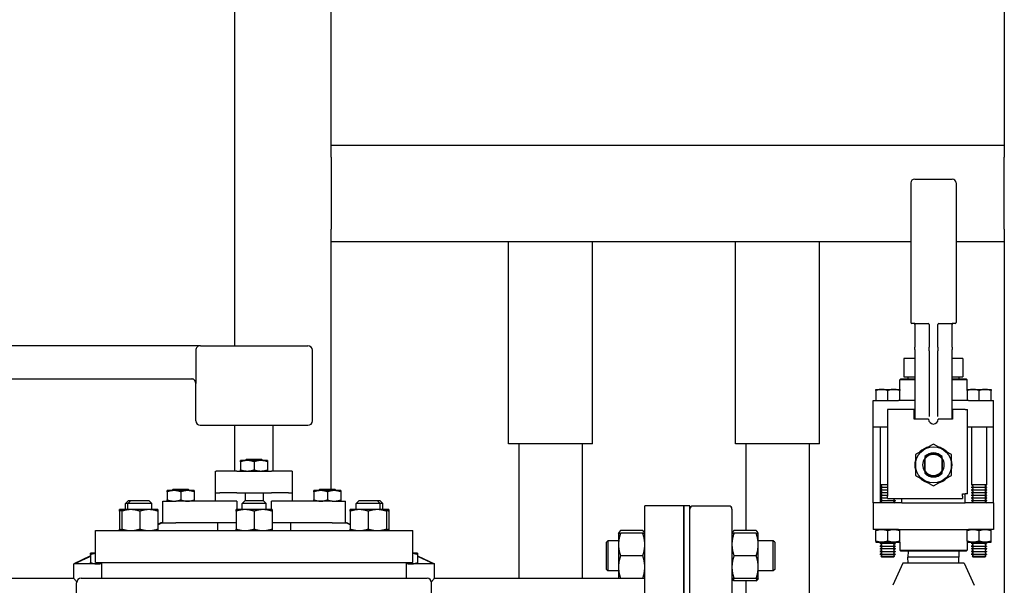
# Paper-space layout 'SHEET_3' of a CAD drawing. Header units: inches. Extents: x 3 to 360, y 8 to 227.
# Tile 98 of 117: x 205 to 226, y 171 to 183. Entities that reach past the tile are written whole.
import ezdxf

# ---------------------------------------------------------------- set-up
doc = ezdxf.new("R2010")
doc.units = ezdxf.units.IN
doc.header["$LTSCALE"] = 10.666667
doc.header["$MEASUREMENT"] = 0
doc.layers.get('0').update_dxf_attribs({"lineweight": 25})

psp = doc.layouts.new('SHEET_3')

# ---------------------------------------------------------------- linework, layer by layer
for p, q in [((209.825, 176.221), (209.825, 190.142)), ((211.825, 180.39), (211.825, 190.142)), ((225.825, 189.429), (225.825, 180.39)), ((211.825, 180.14), (211.825, 180.39)), ((211.825, 180.39), (225.825, 180.39)), ((225.825, 180.39), (225.825, 180.14)), ((211.825, 180.14), (211.825, 178.64)), ((225.825, 178.64), (225.825, 180.14)), ((223.881, 179.603), (223.881, 176.703)), ((223.961, 179.683), (224.741, 179.683)), ((224.821, 179.603), (224.821, 176.703)), ((211.825, 178.39), (211.825, 178.64)), ((225.825, 178.64), (225.825, 178.39)), ((211.825, 173.241), (211.825, 178.39)), ((211.825, 178.39), (223.881, 178.39)), ((215.514, 174.182), (215.514, 178.39)), ((217.264, 174.182), (217.264, 178.39)), ((220.235, 174.182), (220.235, 178.39)), ((221.985, 174.182), (221.985, 178.39)), ((224.821, 178.39), (225.825, 178.39)), ((225.825, 178.39), (225.825, 170.64)), ((223.961, 176.683), (223.901, 176.683)), ((223.961, 176.683), (224.25, 176.683)), ((223.961, 176.663), (223.961, 176.189)), ((224.261, 176.663), (224.261, 176.189)), ((224.441, 176.189), (224.441, 176.663)), ((224.453, 176.683), (224.741, 176.683)), ((224.801, 176.683), (224.741, 176.683)), ((224.741, 176.189), (224.741, 176.663)), ((209.106, 176.221), (201.428, 176.221)), ((209.014, 176.127), (209.014, 175.531)), ((209.106, 176.221), (211.343, 176.221)), ((211.436, 174.66), (211.436, 176.127)), ((223.961, 176.144), (223.961, 176.189)), ((223.961, 176.144), (223.961, 174.801)), ((224.261, 176.115), (224.261, 176.189)), ((224.261, 176.115), (224.261, 174.753)), ((224.441, 176.189), (224.441, 176.115)), ((224.441, 174.753), (224.441, 176.115)), ((224.741, 176.189), (224.741, 176.144)), ((224.741, 174.801), (224.741, 176.144)), ((223.739, 175.956), (223.739, 175.576)), ((223.961, 175.956), (223.739, 175.956)), ((224.963, 175.956), (224.741, 175.956)), ((224.963, 175.956), (224.963, 175.576)), ((201.428, 175.531), (208.926, 175.531)), ((223.671, 175.533), (223.651, 175.513)), ((223.961, 175.513), (223.651, 175.513)), ((223.651, 175.313), (223.651, 175.513)), ((223.671, 175.533), (223.961, 175.533)), ((223.739, 175.576), (223.882, 175.576)), ((223.821, 175.576), (223.821, 175.533)), ((223.882, 175.576), (223.903, 175.576)), ((223.903, 175.576), (223.961, 175.576)), ((224.741, 175.576), (224.8, 175.576)), ((224.741, 175.533), (225.031, 175.533)), ((225.051, 175.513), (224.741, 175.513)), ((224.8, 175.576), (224.821, 175.576)), ((224.821, 175.576), (224.963, 175.576)), ((224.882, 175.576), (224.882, 175.533)), ((225.031, 175.533), (225.051, 175.513)), ((225.051, 175.313), (225.051, 175.513)), ((209.011, 174.66), (209.011, 175.438)), ((223.151, 175.313), (223.651, 175.313)), ((223.151, 175.29), (223.151, 175.083)), ((223.401, 175.083), (223.401, 175.29)), ((223.651, 175.083), (223.651, 175.29)), ((225.051, 175.313), (225.551, 175.313)), ((225.051, 175.29), (225.051, 175.083)), ((225.301, 175.083), (225.301, 175.29)), ((225.551, 175.083), (225.551, 175.29)), ((223.101, 175.083), (223.625, 175.083)), ((223.101, 174.533), (223.101, 175.083)), ((223.737, 175.083), (223.625, 175.083)), ((223.961, 175.083), (223.737, 175.083)), ((224.966, 175.083), (224.741, 175.083)), ((225.078, 175.083), (224.966, 175.083)), ((225.078, 175.083), (225.601, 175.083)), ((225.601, 174.533), (225.601, 175.083)), ((223.394, 174.893), (223.394, 173.093)), ((223.951, 174.893), (223.394, 174.893)), ((223.951, 174.693), (223.951, 174.893)), ((225.008, 174.893), (224.751, 174.893)), ((224.751, 174.893), (224.751, 174.693)), ((225.008, 174.893), (225.058, 174.893)), ((225.058, 174.793), (225.058, 174.893)), ((224.251, 174.693), (223.951, 174.693)), ((223.961, 174.801), (223.961, 174.761)), ((223.961, 174.761), (223.961, 174.693)), ((224.751, 174.693), (224.451, 174.693)), ((224.741, 174.761), (224.741, 174.801)), ((224.741, 174.693), (224.741, 174.761)), ((225.058, 173.143), (225.058, 174.793)), ((211.343, 174.566), (209.105, 174.566)), ((209.824, 173.616), (209.824, 174.566)), ((210.624, 173.616), (210.624, 174.566)), ((223.101, 172.953), (223.101, 174.533)), ((223.101, 174.533), (223.394, 174.533)), ((223.245, 174.533), (223.245, 173.329)), ((225.058, 174.533), (225.078, 174.533)), ((225.078, 174.533), (225.601, 174.533)), ((225.145, 174.533), (225.145, 173.329)), ((225.458, 174.533), (225.458, 173.329)), ((225.601, 172.953), (225.601, 174.533)), ((217.264, 174.182), (215.514, 174.182)), ((215.729, 174.182), (215.729, 171.39)), ((217.049, 174.182), (217.049, 171.39)), ((221.985, 174.182), (220.235, 174.182)), ((220.45, 174.182), (220.45, 172.377)), ((221.77, 174.182), (221.77, 170.64)), ((210.068, 173.866), (210.036, 173.835)), ((210.068, 173.866), (210.38, 173.866)), ((210.38, 173.866), (210.411, 173.835)), ((224.169, 173.611), (224.169, 173.874)), ((224.171, 173.868), (224.171, 173.617)), ((224.531, 173.617), (224.531, 173.868)), ((224.534, 173.874), (224.534, 173.611)), ((210.083, 173.835), (209.943, 173.835)), ((209.943, 173.81), (209.943, 173.641)), ((210.364, 173.835), (210.083, 173.835)), ((210.224, 173.81), (210.224, 173.641)), ((210.505, 173.835), (210.364, 173.835)), ((210.505, 173.81), (210.505, 173.641)), ((209.424, 173.616), (209.438, 173.616)), ((209.424, 173.166), (209.424, 173.616)), ((209.863, 173.616), (209.438, 173.616)), ((209.863, 173.616), (210.585, 173.616)), ((211.01, 173.616), (210.585, 173.616)), ((211.01, 173.616), (211.024, 173.616)), ((211.024, 173.166), (211.024, 173.616)), ((208.543, 173.241), (208.511, 173.21)), ((208.543, 173.241), (208.855, 173.241)), ((208.855, 173.241), (208.886, 173.21)), ((211.593, 173.241), (211.561, 173.21)), ((211.593, 173.241), (211.905, 173.241)), ((211.905, 173.241), (211.936, 173.21)), ((223.394, 173.329), (223.245, 173.329)), ((223.275, 173.312), (223.245, 173.329)), ((223.275, 173.298), (223.245, 173.281)), ((223.245, 173.281), (223.394, 173.281)), ((223.245, 173.281), (223.245, 173.274)), ((223.394, 173.274), (223.245, 173.274)), ((223.275, 173.256), (223.245, 173.274)), ((223.275, 173.242), (223.245, 173.225)), ((223.245, 173.225), (223.394, 173.225)), ((223.245, 173.225), (223.245, 173.218)), ((223.251, 173.284), (223.251, 173.326)), ((223.251, 173.229), (223.251, 173.27)), ((225.458, 173.329), (225.145, 173.329)), ((225.175, 173.312), (225.145, 173.329)), ((225.175, 173.298), (225.145, 173.281)), ((225.145, 173.281), (225.458, 173.281)), ((225.145, 173.281), (225.145, 173.274)), ((225.458, 173.274), (225.145, 173.274)), ((225.175, 173.256), (225.145, 173.274)), ((225.175, 173.242), (225.145, 173.225)), ((225.145, 173.225), (225.458, 173.225)), ((225.145, 173.225), (225.145, 173.218)), ((225.427, 173.312), (225.458, 173.329)), ((225.427, 173.298), (225.458, 173.281)), ((225.427, 173.256), (225.458, 173.274)), ((225.427, 173.242), (225.458, 173.225)), ((225.451, 173.284), (225.451, 173.326)), ((225.451, 173.229), (225.451, 173.27)), ((225.458, 173.281), (225.458, 173.274)), ((225.458, 173.225), (225.458, 173.218)), ((208.558, 173.21), (208.418, 173.21)), ((208.418, 173.185), (208.418, 173.016)), ((208.839, 173.21), (208.558, 173.21)), ((208.699, 173.185), (208.699, 173.016)), ((208.98, 173.21), (208.839, 173.21)), ((208.98, 173.185), (208.98, 173.016)), ((209.424, 173.166), (209.51, 173.166)), ((209.424, 172.991), (209.424, 173.166)), ((209.863, 173.166), (209.51, 173.166)), ((209.863, 173.166), (210.585, 173.166)), ((210.036, 173.166), (210.036, 173.003)), ((210.411, 173.166), (210.411, 173.003)), ((210.937, 173.166), (210.585, 173.166)), ((210.937, 173.166), (211.024, 173.166)), ((211.024, 172.991), (211.024, 173.166)), ((211.608, 173.21), (211.468, 173.21)), ((211.468, 173.185), (211.468, 173.016)), ((211.889, 173.21), (211.608, 173.21)), ((211.749, 173.185), (211.749, 173.016)), ((212.03, 173.21), (211.889, 173.21)), ((212.03, 173.185), (212.03, 173.016)), ((223.394, 173.218), (223.245, 173.218)), ((223.275, 173.201), (223.245, 173.218)), ((223.275, 173.187), (223.245, 173.169)), ((223.245, 173.169), (223.394, 173.169)), ((223.245, 173.169), (223.245, 173.162)), ((223.394, 173.162), (223.245, 173.162)), ((223.275, 173.145), (223.245, 173.162)), ((223.275, 173.131), (223.245, 173.114)), ((223.245, 173.114), (223.394, 173.114)), ((223.245, 173.114), (223.245, 173.107)), ((223.394, 173.107), (223.245, 173.107)), ((223.275, 173.09), (223.245, 173.107)), ((223.275, 173.076), (223.245, 173.058)), ((223.245, 173.058), (223.394, 173.058)), ((223.245, 173.058), (223.245, 173.051)), ((223.394, 173.051), (223.245, 173.051)), ((223.275, 173.034), (223.245, 173.051)), ((223.275, 173.02), (223.245, 173.003)), ((223.251, 173.173), (223.251, 173.214)), ((223.251, 173.117), (223.251, 173.159)), ((223.251, 173.062), (223.251, 173.103)), ((223.251, 173.006), (223.251, 173.048)), ((223.394, 173.043), (223.394, 173.093)), ((223.394, 173.043), (224.958, 173.043)), ((223.527, 173.034), (223.542, 173.043)), ((223.527, 173.02), (223.558, 173.003)), ((223.694, 172.953), (223.694, 173.043)), ((224.958, 173.093), (224.958, 173.143)), ((224.958, 173.143), (225.008, 173.143)), ((224.958, 173.093), (224.958, 173.043)), ((225.008, 172.953), (225.008, 173.143)), ((225.058, 173.143), (225.008, 173.143)), ((225.458, 173.218), (225.145, 173.218)), ((225.175, 173.201), (225.145, 173.218)), ((225.175, 173.187), (225.145, 173.169)), ((225.145, 173.169), (225.458, 173.169)), ((225.145, 173.169), (225.145, 173.162)), ((225.458, 173.162), (225.145, 173.162)), ((225.175, 173.145), (225.145, 173.162)), ((225.175, 173.131), (225.145, 173.114)), ((225.145, 173.114), (225.458, 173.114)), ((225.145, 173.114), (225.145, 173.107)), ((225.458, 173.107), (225.145, 173.107)), ((225.175, 173.09), (225.145, 173.107)), ((225.175, 173.076), (225.145, 173.058)), ((225.145, 173.058), (225.458, 173.058)), ((225.145, 173.058), (225.145, 173.051)), ((225.458, 173.051), (225.145, 173.051)), ((225.175, 173.034), (225.145, 173.051)), ((225.175, 173.02), (225.145, 173.003)), ((225.427, 173.201), (225.458, 173.218)), ((225.427, 173.187), (225.458, 173.169)), ((225.427, 173.145), (225.458, 173.162)), ((225.427, 173.131), (225.458, 173.114)), ((225.427, 173.09), (225.458, 173.107)), ((225.427, 173.076), (225.458, 173.058)), ((225.427, 173.034), (225.458, 173.051)), ((225.427, 173.02), (225.458, 173.003)), ((225.451, 173.173), (225.451, 173.214)), ((225.451, 173.117), (225.451, 173.159)), ((225.451, 173.062), (225.451, 173.103)), ((225.451, 173.006), (225.451, 173.048)), ((225.458, 173.169), (225.458, 173.162)), ((225.458, 173.114), (225.458, 173.107)), ((225.458, 173.058), (225.458, 173.051)), ((207.474, 172.815), (207.425, 172.815)), ((207.661, 172.815), (207.474, 172.815)), ((207.612, 173.003), (207.55, 172.94)), ((207.599, 172.94), (207.55, 172.94)), ((207.55, 172.815), (207.55, 172.94)), ((207.661, 173.003), (207.599, 172.94)), ((208.099, 172.94), (207.599, 172.94)), ((207.599, 172.815), (207.599, 172.94)), ((207.612, 173.003), (207.661, 173.003)), ((207.661, 173.003), (208.036, 173.003)), ((208.036, 172.815), (207.661, 172.815)), ((208.036, 173.003), (208.099, 172.94)), ((208.224, 172.815), (208.036, 172.815)), ((208.099, 172.815), (208.099, 172.94)), ((208.324, 172.991), (208.598, 172.991)), ((208.324, 172.541), (208.324, 172.991)), ((209.862, 172.991), (208.598, 172.991)), ((210.036, 172.815), (209.849, 172.815)), ((209.862, 172.991), (209.862, 172.815)), ((210.036, 173.003), (209.974, 172.94)), ((210.474, 172.94), (209.974, 172.94)), ((209.974, 172.815), (209.974, 172.94)), ((210.036, 173.003), (210.411, 173.003)), ((210.411, 172.815), (210.036, 172.815)), ((210.411, 173.003), (210.474, 172.94)), ((210.599, 172.815), (210.411, 172.815)), ((210.474, 172.815), (210.474, 172.94)), ((211.849, 172.991), (210.586, 172.991)), ((210.586, 172.815), (210.586, 172.991)), ((211.849, 172.991), (212.124, 172.991)), ((212.124, 172.541), (212.124, 172.991)), ((212.411, 172.815), (212.224, 172.815)), ((212.411, 173.003), (212.349, 172.94)), ((212.849, 172.94), (212.349, 172.94)), ((212.349, 172.815), (212.349, 172.94)), ((212.411, 173.003), (212.786, 173.003)), ((212.786, 172.815), (212.411, 172.815)), ((212.786, 173.003), (212.836, 173.003)), ((212.786, 173.003), (212.849, 172.94)), ((212.974, 172.815), (212.786, 172.815)), ((212.836, 173.003), (212.898, 172.94)), ((212.898, 172.94), (212.849, 172.94)), ((212.849, 172.815), (212.849, 172.94)), ((212.898, 172.815), (212.898, 172.94)), ((213.023, 172.815), (212.974, 172.815)), ((218.349, 163.89), (218.349, 172.89)), ((219.161, 172.89), (218.349, 172.89)), ((219.161, 172.89), (219.161, 163.89)), ((219.161, 163.89), (219.161, 172.89)), ((219.286, 172.89), (219.161, 172.89)), ((219.286, 163.89), (219.286, 172.89)), ((219.349, 172.89), (220.099, 172.89)), ((220.161, 172.827), (220.161, 163.952)), ((223.625, 172.953), (223.101, 172.953)), ((223.101, 172.953), (223.101, 172.403)), ((223.245, 173.003), (223.558, 173.003)), ((223.245, 173.003), (223.245, 172.996)), ((223.558, 172.996), (223.245, 172.996)), ((223.275, 172.978), (223.245, 172.996)), ((223.251, 172.953), (223.251, 172.992)), ((223.275, 172.965), (223.254, 172.953)), ((223.527, 172.978), (223.558, 172.996)), ((223.527, 172.965), (223.548, 172.953)), ((223.558, 173.003), (223.558, 172.996)), ((223.694, 172.953), (223.625, 172.953)), ((223.694, 172.953), (225.008, 172.953)), ((225.078, 172.953), (225.008, 172.953)), ((225.601, 172.953), (225.078, 172.953)), ((225.145, 173.003), (225.458, 173.003)), ((225.145, 173.003), (225.145, 172.996)), ((225.458, 172.996), (225.145, 172.996)), ((225.175, 172.978), (225.145, 172.996)), ((225.175, 172.965), (225.154, 172.953)), ((225.427, 172.978), (225.458, 172.996)), ((225.427, 172.965), (225.448, 172.953)), ((225.451, 172.953), (225.451, 172.992)), ((225.458, 173.003), (225.458, 172.996)), ((225.601, 172.953), (225.601, 172.403)), ((207.425, 172.782), (207.425, 172.411)), ((207.474, 172.782), (207.474, 172.411)), ((207.849, 172.782), (207.849, 172.411)), ((208.224, 172.782), (208.224, 172.411)), ((209.849, 172.782), (209.849, 172.411)), ((210.224, 172.782), (210.224, 172.411)), ((210.599, 172.782), (210.599, 172.411)), ((212.224, 172.782), (212.224, 172.411)), ((212.599, 172.782), (212.599, 172.411)), ((212.974, 172.782), (212.974, 172.411)), ((213.023, 172.782), (213.023, 172.411)), ((208.286, 172.541), (208.224, 172.511)), ((208.303, 172.541), (208.286, 172.541)), ((208.303, 172.541), (208.419, 172.541)), ((208.419, 172.541), (208.598, 172.541)), ((209.849, 172.541), (208.598, 172.541)), ((209.464, 172.541), (209.464, 172.378)), ((211.849, 172.541), (210.599, 172.541)), ((210.984, 172.541), (210.984, 172.378)), ((211.849, 172.541), (212.028, 172.541)), ((212.028, 172.541), (212.145, 172.541)), ((212.161, 172.541), (212.145, 172.541)), ((212.161, 172.541), (212.224, 172.511)), ((206.924, 172.378), (213.524, 172.378)), ((206.924, 171.713), (206.924, 172.378)), ((213.524, 171.713), (213.524, 172.378)), ((217.802, 172.323), (217.811, 172.339)), ((217.802, 172.323), (217.802, 172.089)), ((218.307, 172.377), (217.844, 172.377)), ((218.307, 172.323), (217.844, 172.323)), ((218.349, 172.323), (218.339, 172.339)), ((220.161, 172.323), (220.171, 172.339)), ((220.666, 172.377), (220.203, 172.377)), ((220.666, 172.323), (220.203, 172.323)), ((220.708, 172.323), (220.699, 172.339)), ((220.708, 172.089), (220.708, 172.323)), ((223.625, 172.403), (223.101, 172.403)), ((223.151, 172.403), (223.151, 172.403)), ((223.151, 172.159), (223.151, 172.38)), ((223.401, 172.159), (223.401, 172.38)), ((223.625, 172.403), (223.737, 172.403)), ((223.651, 172.403), (223.651, 172.403)), ((223.651, 172.159), (223.651, 172.38)), ((223.737, 172.403), (224.966, 172.403)), ((224.966, 172.403), (225.078, 172.403)), ((225.051, 172.403), (225.051, 172.403)), ((225.051, 172.159), (225.051, 172.38)), ((225.601, 172.403), (225.078, 172.403)), ((225.301, 172.159), (225.301, 172.38)), ((225.551, 172.403), (225.551, 172.403)), ((225.551, 172.159), (225.551, 172.38)), ((217.552, 172.135), (217.583, 172.167)), ((217.552, 171.573), (217.552, 172.135)), ((217.583, 172.167), (217.583, 171.542)), ((217.802, 172.167), (217.583, 172.167)), ((217.802, 172.089), (217.802, 171.62)), ((221.021, 172.167), (220.708, 172.167)), ((220.708, 171.62), (220.708, 172.089)), ((221.021, 171.542), (221.021, 172.167)), ((221.052, 172.135), (221.021, 172.167)), ((221.052, 172.135), (221.052, 171.573)), ((223.151, 172.137), (223.651, 172.137)), ((223.151, 172.137), (223.151, 172.137)), ((223.275, 172.131), (223.245, 172.114)), ((223.245, 172.114), (223.558, 172.114)), ((223.245, 172.114), (223.245, 172.107)), ((223.558, 172.107), (223.245, 172.107)), ((223.275, 172.09), (223.245, 172.107)), ((223.275, 172.076), (223.245, 172.058)), ((223.245, 172.058), (223.558, 172.058)), ((223.245, 172.058), (223.245, 172.051)), ((223.558, 172.051), (223.245, 172.051)), ((223.275, 172.034), (223.245, 172.051)), ((223.275, 172.02), (223.245, 172.003)), ((223.245, 172.003), (223.558, 172.003)), ((223.245, 172.003), (223.245, 171.996)), ((223.558, 171.996), (223.245, 171.996)), ((223.275, 171.978), (223.245, 171.996)), ((223.527, 172.131), (223.558, 172.114)), ((223.527, 172.09), (223.558, 172.107)), ((223.527, 172.076), (223.558, 172.058)), ((223.527, 172.034), (223.558, 172.051)), ((223.527, 172.02), (223.558, 172.003)), ((223.527, 171.978), (223.558, 171.996)), ((223.558, 172.114), (223.558, 172.107)), ((223.558, 172.058), (223.558, 172.051)), ((223.558, 172.003), (223.558, 171.996)), ((223.651, 172.137), (223.651, 172.137)), ((223.651, 172.137), (223.651, 171.973)), ((225.051, 172.137), (225.551, 172.137)), ((225.051, 172.137), (225.051, 172.137)), ((225.051, 172.137), (225.051, 171.973)), ((225.175, 172.131), (225.145, 172.114)), ((225.145, 172.114), (225.458, 172.114)), ((225.145, 172.114), (225.145, 172.107)), ((225.458, 172.107), (225.145, 172.107)), ((225.175, 172.09), (225.145, 172.107)), ((225.175, 172.076), (225.145, 172.058)), ((225.145, 172.058), (225.458, 172.058)), ((225.145, 172.058), (225.145, 172.051)), ((225.458, 172.051), (225.145, 172.051)), ((225.175, 172.034), (225.145, 172.051)), ((225.175, 172.02), (225.145, 172.003)), ((225.145, 172.003), (225.458, 172.003)), ((225.145, 172.003), (225.145, 171.996)), ((225.458, 171.996), (225.145, 171.996)), ((225.175, 171.978), (225.145, 171.996)), ((225.427, 172.131), (225.458, 172.114)), ((225.427, 172.09), (225.458, 172.107)), ((225.427, 172.076), (225.458, 172.058)), ((225.427, 172.034), (225.458, 172.051)), ((225.427, 172.02), (225.458, 172.003)), ((225.427, 171.978), (225.458, 171.996)), ((225.458, 172.114), (225.458, 172.107)), ((225.458, 172.058), (225.458, 172.051)), ((225.458, 172.003), (225.458, 171.996)), ((225.551, 172.137), (225.551, 172.137)), ((206.824, 171.852), (206.474, 171.687)), ((206.924, 171.906), (206.824, 171.906)), ((206.824, 171.88), (206.824, 171.712)), ((206.924, 171.911), (206.918, 171.906)), ((213.524, 171.911), (213.529, 171.906)), ((213.623, 171.906), (213.524, 171.906)), ((213.623, 171.88), (213.623, 171.712)), ((213.623, 171.852), (213.974, 171.687)), ((218.307, 171.854), (217.844, 171.854)), ((220.666, 171.854), (220.203, 171.854)), ((223.275, 171.965), (223.245, 171.947)), ((223.245, 171.947), (223.558, 171.947)), ((223.245, 171.947), (223.245, 171.94)), ((223.558, 171.94), (223.245, 171.94)), ((223.275, 171.923), (223.245, 171.94)), ((223.275, 171.909), (223.245, 171.892)), ((223.245, 171.892), (223.558, 171.892)), ((223.245, 171.892), (223.245, 171.885)), ((223.558, 171.885), (223.245, 171.885)), ((223.275, 171.867), (223.245, 171.885)), ((223.275, 171.853), (223.26, 171.845)), ((223.26, 171.845), (223.542, 171.845)), ((223.273, 171.833), (223.26, 171.845)), ((223.273, 171.833), (223.53, 171.833)), ((223.527, 171.965), (223.558, 171.947)), ((223.527, 171.923), (223.558, 171.94)), ((223.527, 171.909), (223.558, 171.892)), ((223.527, 171.867), (223.558, 171.885)), ((223.527, 171.853), (223.542, 171.845)), ((223.53, 171.833), (223.542, 171.845)), ((223.558, 171.947), (223.558, 171.94)), ((223.558, 171.892), (223.558, 171.885)), ((223.651, 171.973), (225.051, 171.973)), ((223.671, 171.953), (223.651, 171.973)), ((225.031, 171.953), (223.671, 171.953)), ((223.825, 171.953), (223.821, 171.828)), ((224.882, 171.828), (223.821, 171.828)), ((223.825, 171.703), (223.821, 171.828)), ((224.878, 171.953), (224.882, 171.828)), ((224.878, 171.703), (224.882, 171.828)), ((225.031, 171.953), (225.051, 171.973)), ((225.175, 171.965), (225.145, 171.947)), ((225.145, 171.947), (225.458, 171.947)), ((225.145, 171.947), (225.145, 171.94)), ((225.458, 171.94), (225.145, 171.94)), ((225.175, 171.923), (225.145, 171.94)), ((225.175, 171.909), (225.145, 171.892)), ((225.145, 171.892), (225.458, 171.892)), ((225.145, 171.892), (225.145, 171.885)), ((225.458, 171.885), (225.145, 171.885)), ((225.175, 171.867), (225.145, 171.885)), ((225.175, 171.853), (225.16, 171.845)), ((225.16, 171.845), (225.442, 171.845)), ((225.173, 171.833), (225.16, 171.845)), ((225.173, 171.833), (225.43, 171.833)), ((225.427, 171.965), (225.458, 171.947)), ((225.427, 171.923), (225.458, 171.94)), ((225.427, 171.909), (225.458, 171.892)), ((225.427, 171.867), (225.458, 171.885)), ((225.427, 171.853), (225.442, 171.845)), ((225.43, 171.833), (225.442, 171.845)), ((225.458, 171.947), (225.458, 171.94)), ((225.458, 171.892), (225.458, 171.885)), ((206.482, 171.687), (206.474, 171.687)), ((206.474, 171.39), (206.474, 171.687)), ((207.056, 171.687), (206.482, 171.687)), ((206.924, 171.713), (213.524, 171.713)), ((207.056, 171.387), (207.056, 171.713)), ((213.392, 171.387), (213.392, 171.713)), ((213.965, 171.687), (213.392, 171.687)), ((213.974, 171.687), (213.965, 171.687)), ((213.974, 171.39), (213.974, 171.687)), ((217.802, 171.62), (217.802, 171.385)), ((220.708, 171.385), (220.708, 171.62)), ((223.713, 171.703), (223.507, 171.242)), ((224.989, 171.703), (223.713, 171.703)), ((224.989, 171.703), (225.196, 171.242)), ((204.896, 171.39), (206.474, 171.39)), ((206.628, 171.387), (213.82, 171.387)), ((213.974, 171.39), (217.802, 171.39)), ((217.552, 171.573), (217.583, 171.542)), ((217.802, 171.542), (217.583, 171.542)), ((218.307, 171.385), (217.844, 171.385)), ((220.161, 171.385), (220.171, 171.369)), ((220.666, 171.385), (220.203, 171.385)), ((220.708, 171.385), (220.699, 171.369)), ((221.021, 171.542), (220.708, 171.542)), ((221.052, 171.573), (221.021, 171.542)), ((206.534, 170.177), (206.534, 171.293)), ((213.914, 170.177), (213.914, 171.293)), ((220.666, 171.331), (220.203, 171.331)), ((220.45, 171.331), (220.45, 171.01))]:
    psp.add_line(p, q)
psp.add_circle((224.351, 173.743), 0.375)
for centre, radius, start, end in [((223.961, 179.603), 0.08, 90, 180), ((224.741, 179.603), 0.08, 0, 90), ((223.901, 176.703), 0.02, 180, 270), ((223.941, 176.663), 0.02, 0, 90), ((224.241, 176.663), 0.02, 0, 90), ((224.461, 176.663), 0.02, 90, 180), ((224.761, 176.663), 0.02, 90, 180), ((224.801, 176.703), 0.02, 270, 0), ((211.343, 176.127), 0.0938, 0, 90), ((208.918, 175.438), 0.0938, 0, 34.7606), ((209.105, 174.66), 0.0938, 180, 270), ((211.343, 174.66), 0.0938, 270, 0), ((224.351, 174.693), 0.1, 180, 0), ((224.351, 173.743), 0.39, 104.1097, 135.8903), ((224.351, 173.743), 0.39, 44.1097, 75.8903), ((224.351, 173.743), 0.39, 164.1097, 195.8903), ((224.351, 173.743), 0.225, 143.1301, 216.8699), ((224.351, 173.743), 0.25, 43.9455, 136.0545), ((224.351, 173.743), 0.236, 40.1918, 139.8082), ((224.351, 173.743), 0.219, 34.847, 145.153), ((224.351, 173.743), 0.225, 323.1301, 36.8699), ((224.351, 173.743), 0.39, 344.1097, 15.8903), ((224.351, 173.743), 0.39, 224.1097, 255.8903), ((224.351, 173.743), 0.219, 214.847, 325.153), ((224.351, 173.743), 0.236, 220.1918, 319.8082), ((224.351, 173.743), 0.25, 223.9455, 316.0545), ((224.351, 173.743), 0.39, 284.1097, 315.8903), ((223.271, 173.305), 0.00802, 300, 60), ((223.271, 173.249), 0.00802, 300, 60), ((225.171, 173.305), 0.00802, 300, 60), ((225.171, 173.249), 0.00802, 300, 60), ((225.432, 173.305), 0.00802, 120, 240), ((225.432, 173.249), 0.00802, 120, 240), ((223.271, 173.194), 0.00802, 300, 60), ((223.271, 173.138), 0.00802, 300, 60), ((223.271, 173.083), 0.00802, 300, 60), ((223.271, 173.027), 0.00802, 300, 60), ((223.532, 173.027), 0.00802, 120, 240), ((225.171, 173.194), 0.00802, 300, 60), ((225.171, 173.138), 0.00802, 300, 60), ((225.171, 173.083), 0.00802, 300, 60), ((225.171, 173.027), 0.00802, 300, 60), ((225.432, 173.194), 0.00802, 120, 240), ((225.432, 173.138), 0.00802, 120, 240), ((225.432, 173.083), 0.00802, 120, 240), ((225.432, 173.027), 0.00802, 120, 240), ((219.349, 172.827), 0.0625, 90, 180), ((220.099, 172.827), 0.0625, 0, 90), ((223.271, 172.972), 0.00802, 300, 60), ((223.532, 172.972), 0.00802, 120, 240), ((225.171, 172.972), 0.00802, 300, 60), ((225.432, 172.972), 0.00802, 120, 240), ((223.271, 172.138), 0.00802, 300, 348.8143), ((223.271, 172.083), 0.00802, 300, 60), ((223.271, 172.027), 0.00802, 300, 60), ((223.532, 172.083), 0.00802, 120, 240), ((223.532, 172.027), 0.00802, 120, 240), ((223.532, 172.138), 0.00802, 191.1857, 240), ((225.171, 172.138), 0.00802, 300, 348.8143), ((225.171, 172.083), 0.00802, 300, 60), ((225.171, 172.027), 0.00802, 300, 60), ((225.432, 172.083), 0.00802, 120, 240), ((225.432, 172.027), 0.00802, 120, 240), ((225.432, 172.138), 0.00802, 191.1857, 240), ((223.271, 171.972), 0.00802, 300, 60), ((223.271, 171.916), 0.00802, 300, 60), ((223.271, 171.86), 0.00802, 300, 60), ((223.532, 171.972), 0.00802, 120, 240), ((223.532, 171.916), 0.00802, 120, 240), ((223.532, 171.86), 0.00802, 120, 240), ((225.171, 171.972), 0.00802, 300, 60), ((225.171, 171.916), 0.00802, 300, 60), ((225.171, 171.86), 0.00802, 300, 60), ((225.432, 171.972), 0.00802, 120, 240), ((225.432, 171.916), 0.00802, 120, 240), ((225.432, 171.86), 0.00802, 120, 240), ((206.628, 171.293), 0.0938, 90, 180), ((213.82, 171.293), 0.0938, 0, 90)]:
    psp.add_arc(centre, radius, start, end)
for points, knots in [([(209.106, 176.221), (209.105, 176.221), (209.105, 176.221), (209.098, 176.221), (209.092, 176.22), (209.078, 176.217), (209.072, 176.215), (209.055, 176.206), (209.045, 176.199), (209.03, 176.182), (209.024, 176.172), (209.016, 176.15), (209.014, 176.139), (209.014, 176.127)], [-0.3882842, -0.3882842, -0.3882842, -0.3882842, -0.3875412, -0.3875412, -0.3305819, -0.3305819, -0.2740457, -0.2740457, -0.1775692, -0.1775692, -0.0873408, -0.0873408, 0, 0, 0, 0]), ([(208.995, 175.491), (208.991, 175.497), (208.986, 175.502), (208.977, 175.511), (208.972, 175.515), (208.963, 175.521), (208.958, 175.524), (208.948, 175.528), (208.943, 175.529), (208.934, 175.531), (208.93, 175.531), (208.926, 175.531)], [3.9861421, 3.9861421, 3.9861421, 3.9861421, 4.1008118, 4.1008118, 4.2154815, 4.2154815, 4.3301513, 4.3301513, 4.444821, 4.444821, 4.5594908, 4.5594908, 4.5594908, 4.5594908]), ([(209.014, 175.531), (209.014, 175.525), (209.014, 175.519), (209.013, 175.497), (209.013, 175.483), (209.012, 175.455), (209.012, 175.445), (209.012, 175.438), (209.012, 175.438), (209.012, 175.438)], [0, 0, 0, 0, 0.0487283, 0.0487283, 0.1636686, 0.1636686, 0.289197, 0.289197, 0.2908825, 0.2908825, 0.2908825, 0.2908825]), ([(206.536, 171.312), (206.517, 171.335), (206.503, 171.354), (206.484, 171.377), (206.479, 171.383), (206.476, 171.387)], [6.365199, 6.365199, 6.365199, 6.365199, 7.111794, 7.111794, 7.706762, 7.706762, 7.706762, 7.706762]), ([(213.972, 171.387), (213.969, 171.383), (213.963, 171.377), (213.945, 171.354), (213.931, 171.335), (213.912, 171.312)], [8.356967, 8.356967, 8.356967, 8.356967, 8.951935, 8.951935, 9.69853, 9.69853, 9.69853, 9.69853])]:
    psp.add_open_spline(points, degree=3, knots=knots)
for points, weights in [([(223.401, 175.29), (223.276, 175.332), (223.151, 175.29)], [1, 1.15455095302, 1]), ([(223.151, 175.29), (223.151, 175.313), (223.151, 175.313)], [1, 1.03802697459, 1]), ([(223.651, 175.29), (223.526, 175.332), (223.401, 175.29)], [1, 1.15455095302, 1]), ([(223.651, 175.313), (223.651, 175.313), (223.651, 175.29)], [1, 1.03802697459, 1]), ([(225.301, 175.29), (225.176, 175.332), (225.051, 175.29)], [1, 1.15455095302, 1]), ([(225.051, 175.29), (225.051, 175.313), (225.051, 175.313)], [1, 1.03802697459, 1]), ([(225.551, 175.29), (225.426, 175.332), (225.301, 175.29)], [1, 1.15455095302, 1]), ([(225.551, 175.313), (225.551, 175.313), (225.551, 175.29)], [1, 1.03802697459, 1]), ([(224.351, 174.176), (224.164, 174.067), (223.976, 173.959)], [1, 1.15470053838, 1]), ([(224.726, 173.959), (224.539, 174.067), (224.351, 174.176)], [1, 1.15470053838, 1]), ([(223.976, 173.959), (223.976, 173.743), (223.976, 173.526)], [1, 1.15470053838, 1]), ([(224.171, 173.916), (224.171, 173.905), (224.171, 173.895)], [1, 1.00196496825, 1.00197959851]), ([(224.171, 173.895), (224.171, 173.881), (224.171, 173.868)], [1, 1.00173233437, 1]), ([(224.531, 173.895), (224.531, 173.905), (224.531, 173.916)], [1.00197959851, 1.00196496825, 1]), ([(224.531, 173.868), (224.531, 173.881), (224.531, 173.895)], [1, 1.00173233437, 1]), ([(224.726, 173.526), (224.726, 173.743), (224.726, 173.959)], [1, 1.15470053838, 1]), ([(210.083, 173.835), (210.018, 173.835), (209.943, 173.81)], [1, 1.0930923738, 1.10906450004]), ([(209.943, 173.81), (209.943, 173.835), (209.943, 173.835)], [1.10906450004, 1.0930923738, 1]), ([(209.943, 173.641), (210.018, 173.616), (210.083, 173.616)], [1.10906450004, 1.0930923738, 1]), ([(209.943, 173.616), (209.943, 173.616), (209.943, 173.641)], [1, 1.0930923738, 1.10906450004]), ([(210.224, 173.81), (210.148, 173.835), (210.083, 173.835)], [1.10906450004, 1.0930923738, 1]), ([(210.083, 173.616), (210.148, 173.616), (210.224, 173.641)], [1, 1.0930923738, 1.10906450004]), ([(210.364, 173.835), (210.299, 173.835), (210.224, 173.81)], [1, 1.0930923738, 1.10906450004]), ([(210.224, 173.641), (210.299, 173.616), (210.364, 173.616)], [1.10906450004, 1.0930923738, 1]), ([(210.505, 173.81), (210.43, 173.835), (210.364, 173.835)], [1.10906450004, 1.0930923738, 1]), ([(210.364, 173.616), (210.43, 173.616), (210.505, 173.641)], [1, 1.0930923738, 1.10906450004]), ([(210.505, 173.835), (210.505, 173.835), (210.505, 173.81)], [1, 1.0930923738, 1.10906450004]), ([(210.505, 173.641), (210.505, 173.616), (210.505, 173.616)], [1.10906450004, 1.0930923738, 1]), ([(223.976, 173.526), (224.164, 173.418), (224.351, 173.31)], [1, 1.15470053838, 1]), ([(224.171, 173.617), (224.171, 173.604), (224.171, 173.591)], [1, 1.00173233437, 1]), ([(224.171, 173.591), (224.171, 173.58), (224.171, 173.569)], [1.00197959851, 1.00196496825, 1]), ([(224.351, 173.31), (224.539, 173.418), (224.726, 173.526)], [1, 1.15470053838, 1]), ([(224.531, 173.591), (224.531, 173.604), (224.531, 173.617)], [1, 1.00173233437, 1]), ([(224.531, 173.569), (224.531, 173.58), (224.531, 173.591)], [1, 1.00196496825, 1.00197959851]), ([(208.558, 173.21), (208.493, 173.21), (208.418, 173.185)], [1, 1.0930923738, 1.10906450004]), ([(208.418, 173.185), (208.418, 173.21), (208.418, 173.21)], [1.10906450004, 1.0930923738, 1]), ([(208.699, 173.185), (208.623, 173.21), (208.558, 173.21)], [1.10906450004, 1.0930923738, 1]), ([(208.839, 173.21), (208.774, 173.21), (208.699, 173.185)], [1, 1.0930923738, 1.10906450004]), ([(208.98, 173.185), (208.905, 173.21), (208.839, 173.21)], [1.10906450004, 1.0930923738, 1]), ([(208.98, 173.21), (208.98, 173.21), (208.98, 173.185)], [1, 1.0930923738, 1.10906450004]), ([(211.608, 173.21), (211.543, 173.21), (211.468, 173.185)], [1, 1.0930923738, 1.10906450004]), ([(211.468, 173.185), (211.468, 173.21), (211.468, 173.21)], [1.10906450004, 1.0930923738, 1]), ([(211.749, 173.185), (211.673, 173.21), (211.608, 173.21)], [1.10906450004, 1.0930923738, 1]), ([(211.889, 173.21), (211.824, 173.21), (211.749, 173.185)], [1, 1.0930923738, 1.10906450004]), ([(212.03, 173.185), (211.955, 173.21), (211.889, 173.21)], [1.10906450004, 1.0930923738, 1]), ([(212.03, 173.21), (212.03, 173.21), (212.03, 173.185)], [1, 1.0930923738, 1.10906450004]), ([(207.425, 172.782), (207.425, 172.815), (207.425, 172.815)], [1.10906450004, 1.0930923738, 1]), ([(207.661, 172.815), (207.574, 172.815), (207.474, 172.782)], [1, 1.0930923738, 1.10906450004]), ([(207.474, 172.782), (207.474, 172.815), (207.474, 172.815)], [1.10906450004, 1.0930923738, 1]), ([(207.849, 172.782), (207.748, 172.815), (207.661, 172.815)], [1.10906450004, 1.0930923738, 1]), ([(208.036, 172.815), (207.949, 172.815), (207.849, 172.782)], [1, 1.0930923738, 1.10906450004]), ([(208.224, 172.782), (208.123, 172.815), (208.036, 172.815)], [1.10906450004, 1.0930923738, 1]), ([(208.224, 172.815), (208.224, 172.815), (208.224, 172.782)], [1, 1.0930923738, 1.10906450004]), ([(208.418, 173.016), (208.493, 172.991), (208.558, 172.991)], [1.10906450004, 1.0930923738, 1]), ([(208.418, 172.991), (208.418, 172.991), (208.418, 173.016)], [1, 1.0930923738, 1.10906450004]), ([(208.558, 172.991), (208.623, 172.991), (208.699, 173.016)], [1, 1.0930923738, 1.10906450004]), ([(208.699, 173.016), (208.774, 172.991), (208.839, 172.991)], [1.10906450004, 1.0930923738, 1]), ([(208.839, 172.991), (208.905, 172.991), (208.98, 173.016)], [1, 1.0930923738, 1.10906450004]), ([(208.98, 173.016), (208.98, 172.991), (208.98, 172.991)], [1.10906450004, 1.0930923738, 1]), ([(210.036, 172.815), (209.949, 172.815), (209.849, 172.782)], [1, 1.0930923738, 1.10906450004]), ([(209.849, 172.782), (209.849, 172.815), (209.849, 172.815)], [1.10906450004, 1.0930923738, 1]), ([(210.224, 172.782), (210.123, 172.815), (210.036, 172.815)], [1.10906450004, 1.0930923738, 1]), ([(210.411, 172.815), (210.324, 172.815), (210.224, 172.782)], [1, 1.0930923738, 1.10906450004]), ([(210.599, 172.782), (210.498, 172.815), (210.411, 172.815)], [1.10906450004, 1.0930923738, 1]), ([(210.599, 172.815), (210.599, 172.815), (210.599, 172.782)], [1, 1.0930923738, 1.10906450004]), ([(211.468, 173.016), (211.543, 172.991), (211.608, 172.991)], [1.10906450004, 1.0930923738, 1]), ([(211.468, 172.991), (211.468, 172.991), (211.468, 173.016)], [1, 1.0930923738, 1.10906450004]), ([(211.608, 172.991), (211.673, 172.991), (211.749, 173.016)], [1, 1.0930923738, 1.10906450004]), ([(211.749, 173.016), (211.824, 172.991), (211.889, 172.991)], [1.10906450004, 1.0930923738, 1]), ([(211.889, 172.991), (211.955, 172.991), (212.03, 173.016)], [1, 1.0930923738, 1.10906450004]), ([(212.03, 173.016), (212.03, 172.991), (212.03, 172.991)], [1.10906450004, 1.0930923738, 1]), ([(212.411, 172.815), (212.324, 172.815), (212.224, 172.782)], [1, 1.0930923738, 1.10906450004]), ([(212.224, 172.782), (212.224, 172.815), (212.224, 172.815)], [1.10906450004, 1.0930923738, 1]), ([(212.599, 172.782), (212.498, 172.815), (212.411, 172.815)], [1.10906450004, 1.0930923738, 1]), ([(212.786, 172.815), (212.699, 172.815), (212.599, 172.782)], [1, 1.0930923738, 1.10906450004]), ([(212.974, 172.782), (212.873, 172.815), (212.786, 172.815)], [1.10906450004, 1.0930923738, 1]), ([(212.974, 172.815), (212.974, 172.815), (212.974, 172.782)], [1, 1.0930923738, 1.10906450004]), ([(213.023, 172.815), (213.023, 172.815), (213.023, 172.782)], [1, 1.0930923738, 1.10906450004]), ([(207.474, 172.796), (207.45, 172.79), (207.425, 172.782)], [1.09588862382, 1.10498816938, 1.10906450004]), ([(213.023, 172.782), (212.998, 172.79), (212.974, 172.796)], [1.10906450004, 1.10498816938, 1.09588862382]), ([(207.425, 172.411), (207.45, 172.403), (207.474, 172.396)], [1.10906450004, 1.10498816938, 1.09588862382]), ([(207.425, 172.378), (207.425, 172.378), (207.425, 172.411)], [1, 1.0930923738, 1.10906450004]), ([(207.474, 172.411), (207.574, 172.378), (207.661, 172.378)], [1.10906450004, 1.0930923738, 1]), ([(207.474, 172.378), (207.474, 172.378), (207.474, 172.411)], [1, 1.0930923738, 1.10906450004]), ([(207.661, 172.378), (207.748, 172.378), (207.849, 172.411)], [1, 1.0930923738, 1.10906450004]), ([(207.849, 172.411), (207.949, 172.378), (208.036, 172.378)], [1.10906450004, 1.0930923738, 1]), ([(208.036, 172.378), (208.123, 172.378), (208.224, 172.411)], [1, 1.0930923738, 1.10906450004]), ([(208.224, 172.504), (208.264, 172.523), (208.303, 172.541)], [1.00617717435, 1.00328266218, 1]), ([(208.224, 172.411), (208.224, 172.378), (208.224, 172.378)], [1.10906450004, 1.0930923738, 1]), ([(209.849, 172.411), (209.949, 172.378), (210.036, 172.378)], [1.10906450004, 1.0930923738, 1]), ([(209.849, 172.378), (209.849, 172.378), (209.849, 172.411)], [1, 1.0930923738, 1.10906450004]), ([(210.036, 172.378), (210.123, 172.378), (210.224, 172.411)], [1, 1.0930923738, 1.10906450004]), ([(210.224, 172.411), (210.324, 172.378), (210.411, 172.378)], [1.10906450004, 1.0930923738, 1]), ([(210.411, 172.378), (210.498, 172.378), (210.599, 172.411)], [1, 1.0930923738, 1.10906450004]), ([(210.599, 172.411), (210.599, 172.378), (210.599, 172.378)], [1.10906450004, 1.0930923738, 1]), ([(212.145, 172.541), (212.184, 172.523), (212.224, 172.504)], [1, 1.00328266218, 1.00617717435]), ([(212.224, 172.411), (212.324, 172.378), (212.411, 172.378)], [1.10906450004, 1.0930923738, 1]), ([(212.224, 172.378), (212.224, 172.378), (212.224, 172.411)], [1, 1.0930923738, 1.10906450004]), ([(212.411, 172.378), (212.498, 172.378), (212.599, 172.411)], [1, 1.0930923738, 1.10906450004]), ([(212.599, 172.411), (212.699, 172.378), (212.786, 172.378)], [1.10906450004, 1.0930923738, 1]), ([(212.786, 172.378), (212.873, 172.378), (212.974, 172.411)], [1, 1.0930923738, 1.10906450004]), ([(212.974, 172.411), (212.974, 172.378), (212.974, 172.378)], [1.10906450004, 1.0930923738, 1]), ([(212.974, 172.396), (212.998, 172.403), (213.023, 172.411)], [1.09588862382, 1.10498816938, 1.10906450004]), ([(213.023, 172.411), (213.023, 172.378), (213.023, 172.378)], [1.10906450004, 1.0930923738, 1]), ([(217.844, 172.323), (217.802, 172.197), (217.802, 172.089)], [1.10906450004, 1.0930923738, 1]), ([(217.802, 172.323), (217.802, 172.323), (217.844, 172.323)], [1, 1.0930923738, 1.10906450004]), ([(217.844, 172.377), (217.812, 172.348), (217.804, 172.323)], [1.10906450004, 1.09674264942, 1.03852268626]), ([(218.346, 172.323), (218.339, 172.348), (218.307, 172.377)], [1.03852268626, 1.09674264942, 1.10906450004]), ([(218.349, 172.089), (218.349, 172.197), (218.307, 172.323)], [1, 1.0930923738, 1.10906450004]), ([(218.307, 172.323), (218.349, 172.323), (218.349, 172.323)], [1.10906450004, 1.0930923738, 1]), ([(220.203, 172.323), (220.161, 172.197), (220.161, 172.089)], [1.10906450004, 1.0930923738, 1]), ([(220.161, 172.323), (220.161, 172.323), (220.203, 172.323)], [1, 1.0930923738, 1.10906450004]), ([(220.203, 172.377), (220.171, 172.348), (220.164, 172.323)], [1.10906450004, 1.09674264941, 1.03852268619]), ([(220.706, 172.323), (220.699, 172.348), (220.666, 172.377)], [1.03852268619, 1.09674264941, 1.10906450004]), ([(220.708, 172.089), (220.708, 172.197), (220.666, 172.323)], [1, 1.0930923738, 1.10906450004]), ([(220.666, 172.323), (220.708, 172.323), (220.708, 172.323)], [1.10906450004, 1.0930923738, 1]), ([(223.151, 172.38), (223.276, 172.422), (223.401, 172.38)], [1, 1.15470053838, 1]), ([(223.151, 172.403), (223.151, 172.403), (223.151, 172.38)], [1.07735026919, 1.07735026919, 1]), ([(223.401, 172.38), (223.526, 172.422), (223.651, 172.38)], [1, 1.15470053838, 1]), ([(223.651, 172.38), (223.651, 172.403), (223.651, 172.403)], [1, 1.07735026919, 1.07735026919]), ([(225.051, 172.38), (225.176, 172.422), (225.301, 172.38)], [1, 1.15470053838, 1]), ([(225.051, 172.403), (225.051, 172.403), (225.051, 172.38)], [1.07735026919, 1.07735026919, 1]), ([(225.301, 172.38), (225.426, 172.422), (225.551, 172.38)], [1, 1.15470053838, 1]), ([(225.551, 172.38), (225.551, 172.403), (225.551, 172.403)], [1, 1.07735026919, 1.07735026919]), ([(217.802, 172.089), (217.802, 171.98), (217.844, 171.854)], [1, 1.0930923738, 1.10906450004]), ([(218.307, 171.854), (218.349, 171.98), (218.349, 172.089)], [1.10906450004, 1.0930923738, 1]), ([(220.161, 172.089), (220.161, 171.98), (220.203, 171.854)], [1, 1.0930923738, 1.10906450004]), ([(220.666, 171.854), (220.708, 171.98), (220.708, 172.089)], [1.10906450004, 1.0930923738, 1]), ([(223.401, 172.159), (223.276, 172.117), (223.151, 172.159)], [1, 1.15470053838, 1]), ([(223.151, 172.159), (223.151, 172.137), (223.151, 172.137)], [1, 1.07735026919, 1.07735026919]), ([(223.651, 172.159), (223.526, 172.117), (223.401, 172.159)], [1, 1.15470053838, 1]), ([(223.651, 172.137), (223.651, 172.137), (223.651, 172.159)], [1.07735026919, 1.07735026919, 1]), ([(225.301, 172.159), (225.176, 172.117), (225.051, 172.159)], [1, 1.15470053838, 1]), ([(225.051, 172.159), (225.051, 172.137), (225.051, 172.137)], [1, 1.07735026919, 1.07735026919]), ([(225.551, 172.159), (225.426, 172.117), (225.301, 172.159)], [1, 1.15470053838, 1]), ([(225.551, 172.137), (225.551, 172.137), (225.551, 172.159)], [1.07735026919, 1.07735026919, 1]), ([(206.482, 171.687), (206.661, 171.771), (206.824, 171.848)], [1, 1.00792150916, 1.01358273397]), ([(206.824, 171.88), (206.824, 171.906), (206.824, 171.906)], [1.10906450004, 1.0930923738, 1]), ([(206.924, 171.903), (206.877, 171.898), (206.824, 171.88)], [1.04823785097, 1.0978069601, 1.10906450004]), ([(213.623, 171.88), (213.57, 171.898), (213.524, 171.903)], [1.10906450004, 1.0978069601, 1.04823785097]), ([(213.623, 171.906), (213.623, 171.906), (213.623, 171.88)], [1, 1.0930923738, 1.10906450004]), ([(213.623, 171.848), (213.786, 171.771), (213.965, 171.687)], [1.01358273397, 1.00792150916, 1]), ([(217.844, 171.854), (217.802, 171.729), (217.802, 171.62)], [1.10906450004, 1.0930923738, 1]), ([(218.349, 171.62), (218.349, 171.729), (218.307, 171.854)], [1, 1.0930923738, 1.10906450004]), ([(220.203, 171.854), (220.161, 171.729), (220.161, 171.62)], [1.10906450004, 1.0930923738, 1]), ([(220.708, 171.62), (220.708, 171.729), (220.666, 171.854)], [1, 1.0930923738, 1.10906450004]), ([(206.824, 171.712), (206.9, 171.687), (206.965, 171.687)], [1.10906450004, 1.0930923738, 1]), ([(206.824, 171.687), (206.824, 171.687), (206.824, 171.712)], [1, 1.0930923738, 1.10906450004]), ([(206.965, 171.687), (207.009, 171.687), (207.056, 171.698)], [1, 1.06074710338, 1.08865509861]), ([(213.392, 171.698), (213.439, 171.687), (213.483, 171.687)], [1.08865509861, 1.06074710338, 1]), ([(213.483, 171.687), (213.548, 171.687), (213.623, 171.712)], [1, 1.0930923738, 1.10906450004]), ([(213.623, 171.712), (213.623, 171.687), (213.623, 171.687)], [1.10906450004, 1.0930923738, 1]), ([(217.802, 171.62), (217.802, 171.511), (217.844, 171.385)], [1, 1.0930923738, 1.10906450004]), ([(218.307, 171.385), (218.349, 171.511), (218.349, 171.62)], [1.10906450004, 1.0930923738, 1]), ([(220.161, 171.62), (220.161, 171.511), (220.203, 171.385)], [1, 1.0930923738, 1.10906450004]), ([(220.666, 171.385), (220.708, 171.511), (220.708, 171.62)], [1.10906450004, 1.0930923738, 1]), ([(217.844, 171.385), (217.802, 171.385), (217.802, 171.385)], [1.10906450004, 1.0930923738, 1]), ([(218.349, 171.385), (218.349, 171.385), (218.307, 171.385)], [1, 1.0930923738, 1.10906450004]), ([(220.203, 171.385), (220.161, 171.385), (220.161, 171.385)], [1.10906450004, 1.0930923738, 1]), ([(220.184, 171.385), (220.192, 171.359), (220.203, 171.331)], [1.09444483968, 1.1046715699, 1.10906450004]), ([(220.708, 171.385), (220.708, 171.385), (220.666, 171.385)], [1, 1.0930923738, 1.10906450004]), ([(220.666, 171.331), (220.678, 171.359), (220.686, 171.385)], [1.10906450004, 1.1046715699, 1.09444483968]), ([(220.203, 171.331), (220.181, 171.351), (220.171, 171.369)], [1.10906450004, 1.10058521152, 1.07037081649]), ([(220.699, 171.369), (220.688, 171.351), (220.666, 171.331)], [1.07037081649, 1.10058521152, 1.10906450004])]:
    psp.add_rational_spline(points, weights, degree=2)
for points in [[(206.476, 171.387), (206.475, 171.389), (206.474, 171.39), (206.474, 171.39)], [(213.974, 171.39), (213.974, 171.39), (213.973, 171.389), (213.972, 171.387)]]:
    psp.add_open_spline(points, degree=3)

doc.saveas('drawing.dxf')
